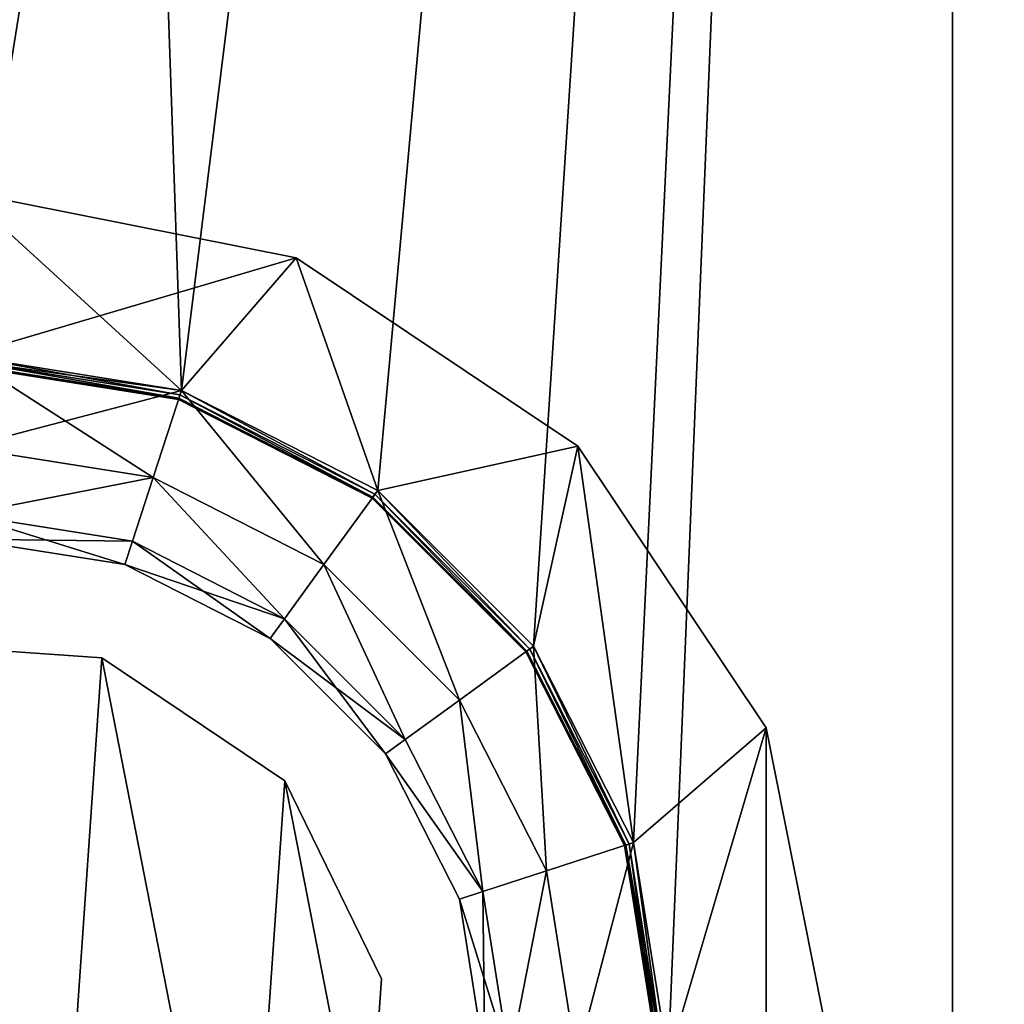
# Model space of a CAD drawing. Header units: millimetres. Extents: x 0.4 to 80.4, y -40 to 40.
# Tile 7 of 11: x 40.7 to 46.4, y 0.3 to 6. Entities that reach past the tile are written whole.
import ezdxf

# ---------------------------------------------------------------- set-up
doc = ezdxf.new("R2010")
doc.units = ezdxf.units.MM
doc.header["$LTSCALE"] = 25.4
doc.layers.get('0').update_dxf_attribs({"true_color": 0xff5454})

# ---------------------------------------------------------------- blocks, each defined once
blk = doc.blocks.new('CAMELEON-CANOPY-F-8548-8547.STL#2')
at = {"color": 0}
mesh = blk.add_polyface(dxfattribs=at)
corners = [(0.8071, 5.6926, 95.0036), (0.8071, -5.6926, 95.0036), (0.4, 0, 95.0036), (2.0203, 11.2693, 95.0036), (2.0203, -11.2693, 95.0036), (4.0147, 16.6166, 95.0036), (4.0147, -16.6166, 95.0036), (6.7499, 21.6256, 95.0036), (6.7499, -21.6256, 95.0036), (10.17, 26.1944, 95.0036), (10.17, -26.1944, 95.0036), (14.2056, 30.23, 95.0036), (14.2056, -30.23, 95.0036), (18.7744, 33.6501, 95.0036), (18.7744, -33.6501, 95.0036), (23.7834, 36.3853, 95.0036), (23.7834, -36.3853, 95.0036), (29.1307, 38.3797, 95.0036), (29.1307, -38.3797, 95.0036), (34.7074, 39.5929, 95.0036), (34.7074, -39.5929, 95.0036), (36.345, 0, 95.0036), (40.4, 40, 95.0036), (36.5435, 1.2531, 95.0036), (37.1194, 2.3835, 95.0036), (38.0165, 3.2806, 95.0036), (39.1469, 3.8565, 95.0036), (40.4, 4.055, 95.0036), (46.0926, 39.5929, 95.0036), (41.6531, 3.8565, 95.0036), (42.7835, 3.2806, 95.0036), (43.6806, 2.3835, 95.0036), (44.2565, 1.2531, 95.0036), (44.455, 0, 95.0036), (40.4, -40, 95.0036), (36.5435, -1.2531, 95.0036), (37.1194, -2.3835, 95.0036), (38.0165, -3.2806, 95.0036), (39.1469, -3.8565, 95.0036), (40.4, -4.055, 95.0036), (41.6531, -3.8565, 95.0036), (46.0926, -39.5929, 95.0036), (42.7835, -3.2806, 95.0036), (43.6806, -2.3835, 95.0036), (44.2565, -1.2531, 95.0036), (51.6693, 38.3797, 95.0036), (51.6693, -38.3797, 95.0036), (57.0166, 36.3853, 95.0036), (57.0166, -36.3853, 95.0036), (62.0256, 33.6501, 95.0036), (62.0256, -33.6501, 95.0036), (66.5944, 30.23, 95.0036), (66.5944, -30.23, 95.0036), (70.63, 26.1944, 95.0036), (70.63, -26.1944, 95.0036), (74.0501, 21.6256, 95.0036), (74.0501, -21.6256, 95.0036), (76.7853, 16.6166, 95.0036), (76.7853, -16.6166, 95.0036), (78.7797, 11.2693, 95.0036), (78.7797, -11.2693, 95.0036), (79.9929, 5.6926, 95.0036), (79.9929, -5.6926, 95.0036), (80.4, 0, 95.0036)]
mesh.append_faces([[corners[k] for k in face] for face in [(0, 1, 2), (62, 61, 63)]], dxfattribs={"vtx0": -1, "color": 0})
mesh.append_faces([[corners[k] for k in face] for face in [(1, 3, 4), (4, 5, 6), (6, 7, 8), (8, 9, 10), (10, 11, 12), (12, 13, 14), (14, 15, 16), (16, 17, 18), (18, 19, 20), (21, 22, 23), (23, 22, 24), (24, 22, 25), (25, 22, 26), (26, 22, 27), (27, 28, 29), (29, 28, 30), (30, 28, 31), (31, 28, 32), (32, 28, 33), (34, 40, 41), (41, 45, 46), (46, 47, 48), (48, 49, 50), (50, 51, 52), (52, 53, 54), (54, 55, 56), (56, 57, 58), (58, 59, 60), (60, 61, 62)]], dxfattribs={"vtx0": -1, "vtx1": -1, "color": 0})
mesh.append_faces([[corners[k] for k in face] for face in [(20, 19, 21), (41, 33, 28)]], dxfattribs={"vtx0": -1, "vtx1": -1, "vtx2": -1, "color": 0})
mesh.append_faces([[corners[k] for k in face] for face in [(1, 0, 3), (4, 3, 5), (6, 5, 7), (8, 7, 9), (10, 9, 11), (12, 11, 13), (14, 13, 15), (16, 15, 17), (18, 17, 19), (21, 19, 22), (27, 22, 28), (21, 34, 20), (34, 21, 35), (34, 35, 36), (34, 36, 37), (34, 37, 38), (34, 38, 39), (34, 39, 40), (41, 40, 42), (41, 42, 43), (41, 43, 44), (41, 44, 33), (41, 28, 45), (46, 45, 47), (48, 47, 49), (50, 49, 51), (52, 51, 53), (54, 53, 55), (56, 55, 57), (58, 57, 59), (60, 59, 61)]], dxfattribs={"vtx0": -1, "vtx2": -1, "color": 0})
mesh = blk.add_polyface(dxfattribs=at)
corners = [(0.8071, -5.6926, 96.0036), (0.8071, 5.6926, 96.0036), (0.4, 0, 96.0036), (2.0203, -11.2693, 96.0036), (2.0203, 11.2693, 96.0036), (4.0147, -16.6166, 96.0036), (4.0147, 16.6166, 96.0036), (6.7499, -21.6256, 96.0036), (6.7499, 21.6256, 96.0036), (10.17, -26.1944, 96.0036), (10.17, 26.1944, 96.0036), (14.2056, -30.23, 96.0036), (14.2056, 30.23, 96.0036), (18.7744, -33.6501, 96.0036), (18.7744, 33.6501, 96.0036), (23.7834, -36.3853, 96.0036), (23.7834, 36.3853, 96.0036), (29.1307, -38.3797, 96.0036), (29.1307, 38.3797, 96.0036), (34.7074, -39.5929, 96.0036), (34.7074, 39.5929, 96.0036), (36.345, 0, 96.0036), (40.4, -40, 96.0036), (36.5435, -1.2531, 96.0036), (37.1194, -2.3835, 96.0036), (38.0165, -3.2806, 96.0036), (39.1469, -3.8565, 96.0036), (40.4, -4.055, 96.0036), (46.0926, -39.5929, 96.0036), (41.6531, -3.8565, 96.0036), (42.7835, -3.2806, 96.0036), (43.6806, -2.3835, 96.0036), (44.2565, -1.2531, 96.0036), (44.455, 0, 96.0036), (40.4, 40, 96.0036), (36.5435, 1.2531, 96.0036), (37.1194, 2.3835, 96.0036), (38.0165, 3.2806, 96.0036), (39.1469, 3.8565, 96.0036), (40.4, 4.055, 96.0036), (41.6531, 3.8565, 96.0036), (46.0926, 39.5929, 96.0036), (42.7835, 3.2806, 96.0036), (43.6806, 2.3835, 96.0036), (44.2565, 1.2531, 96.0036), (51.6693, -38.3797, 96.0036), (51.6693, 38.3797, 96.0036), (57.0166, -36.3853, 96.0036), (57.0166, 36.3853, 96.0036), (62.0256, -33.6501, 96.0036), (62.0256, 33.6501, 96.0036), (66.5944, -30.23, 96.0036), (66.5944, 30.23, 96.0036), (70.63, -26.1944, 96.0036), (70.63, 26.1944, 96.0036), (74.0501, -21.6256, 96.0036), (74.0501, 21.6256, 96.0036), (76.7853, -16.6166, 96.0036), (76.7853, 16.6166, 96.0036), (78.7797, -11.2693, 96.0036), (78.7797, 11.2693, 96.0036), (79.9929, -5.6926, 96.0036), (79.9929, 5.6926, 96.0036), (80.4, 0, 96.0036)]
mesh.append_faces([[corners[k] for k in face] for face in [(0, 1, 2), (62, 61, 63)]], dxfattribs={"vtx0": -1, "color": 0})
mesh.append_faces([[corners[k] for k in face] for face in [(1, 3, 4), (4, 5, 6), (6, 7, 8), (8, 9, 10), (10, 11, 12), (12, 13, 14), (14, 15, 16), (16, 17, 18), (18, 19, 20), (21, 22, 23), (23, 22, 24), (24, 22, 25), (25, 22, 26), (26, 22, 27), (27, 28, 29), (29, 28, 30), (30, 28, 31), (31, 28, 32), (32, 28, 33), (34, 40, 41), (41, 45, 46), (46, 47, 48), (48, 49, 50), (50, 51, 52), (52, 53, 54), (54, 55, 56), (56, 57, 58), (58, 59, 60), (60, 61, 62)]], dxfattribs={"vtx0": -1, "vtx1": -1, "color": 0})
mesh.append_faces([[corners[k] for k in face] for face in [(20, 19, 21), (41, 33, 28)]], dxfattribs={"vtx0": -1, "vtx1": -1, "vtx2": -1, "color": 0})
mesh.append_faces([[corners[k] for k in face] for face in [(1, 0, 3), (4, 3, 5), (6, 5, 7), (8, 7, 9), (10, 9, 11), (12, 11, 13), (14, 13, 15), (16, 15, 17), (18, 17, 19), (21, 19, 22), (27, 22, 28), (21, 34, 20), (34, 21, 35), (34, 35, 36), (34, 36, 37), (34, 37, 38), (34, 38, 39), (34, 39, 40), (41, 40, 42), (41, 42, 43), (41, 43, 44), (41, 44, 33), (41, 28, 45), (46, 45, 47), (48, 47, 49), (50, 49, 51), (52, 51, 53), (54, 53, 55), (56, 55, 57), (58, 57, 59), (60, 59, 61)]], dxfattribs={"vtx0": -1, "vtx2": -1, "color": 0})
mesh = blk.add_polyface(dxfattribs=at)
corners = [(35.7806, -1.9134, 97.1136), (35.7806, 1.9134, 97.1136), (35.4, 0, 97.1136), (36.8645, -3.5355, 97.1136), (36.345, 0, 97.1136), (36.5435, -1.2531, 97.1136), (37.1194, -2.3835, 97.1136), (38.4866, -4.6194, 97.1136), (38.0165, -3.2806, 97.1136), (39.1469, -3.8565, 97.1136), (40.4, -5, 97.1136), (40.4, -4.055, 97.1136), (42.3134, -4.6194, 97.1136), (41.6531, -3.8565, 97.1136), (42.7835, -3.2806, 97.1136), (43.9355, -3.5355, 97.1136), (43.6806, -2.3835, 97.1136), (44.2565, -1.2531, 97.1136), (45.0194, -1.9134, 97.1136), (44.455, 0, 97.1136), (36.8645, 3.5355, 97.1136), (36.5435, 1.2531, 97.1136), (37.1194, 2.3835, 97.1136), (38.4866, 4.6194, 97.1136), (38.0165, 3.2806, 97.1136), (39.1469, 3.8565, 97.1136), (40.4, 5, 97.1136), (40.4, 4.055, 97.1136), (41.6531, 3.8565, 97.1136), (42.3134, 4.6194, 97.1136), (42.7835, 3.2806, 97.1136), (43.9355, 3.5355, 97.1136), (43.6806, 2.3835, 97.1136), (44.2565, 1.2531, 97.1136), (45.0194, 1.9134, 97.1136), (45.4, 0, 97.1136)]
mesh.append_faces([[corners[k] for k in face] for face in [(0, 1, 2), (34, 18, 35)]], dxfattribs={"vtx0": -1, "color": 0})
mesh.append_faces([[corners[k] for k in face] for face in [(4, 3, 5), (5, 3, 6), (6, 7, 8), (8, 7, 9), (9, 10, 11), (11, 12, 13), (13, 12, 14), (14, 15, 16), (16, 15, 17), (17, 18, 19), (20, 22, 23), (23, 25, 26), (26, 28, 29), (29, 30, 31), (31, 33, 34)]], dxfattribs={"vtx0": -1, "vtx1": -1, "color": 0})
mesh.append_faces([[corners[k] for k in face] for face in [(1, 3, 4), (34, 19, 18)]], dxfattribs={"vtx0": -1, "vtx1": -1, "vtx2": -1, "color": 0})
mesh.append_faces([[corners[k] for k in face] for face in [(1, 0, 3), (6, 3, 7), (9, 7, 10), (11, 10, 12), (14, 12, 15), (17, 15, 18), (4, 20, 1), (20, 4, 21), (20, 21, 22), (23, 22, 24), (23, 24, 25), (26, 25, 27), (26, 27, 28), (29, 28, 30), (31, 30, 32), (31, 32, 33), (34, 33, 19)]], dxfattribs={"vtx0": -1, "vtx2": -1, "color": 0})
mesh = blk.add_polyface(dxfattribs=at)
corners = [(35.7806, 1.9134, 96.1136), (35.7806, -1.9134, 96.1136), (35.4, 0, 96.1136), (36.8645, 3.5355, 96.1136), (36.345, 0, 96.1136), (36.5435, 1.2531, 96.1136), (37.1194, 2.3835, 96.1136), (38.4866, 4.6194, 96.1136), (38.0165, 3.2806, 96.1136), (39.1469, 3.8565, 96.1136), (40.4, 5, 96.1136), (40.4, 4.055, 96.1136), (42.3134, 4.6194, 96.1136), (41.6531, 3.8565, 96.1136), (42.7835, 3.2806, 96.1136), (43.9355, 3.5355, 96.1136), (43.6806, 2.3835, 96.1136), (44.2565, 1.2531, 96.1136), (45.0194, 1.9134, 96.1136), (44.455, 0, 96.1136), (36.8645, -3.5355, 96.1136), (36.5435, -1.2531, 96.1136), (37.1194, -2.3835, 96.1136), (38.4866, -4.6194, 96.1136), (38.0165, -3.2806, 96.1136), (39.1469, -3.8565, 96.1136), (40.4, -5, 96.1136), (40.4, -4.055, 96.1136), (41.6531, -3.8565, 96.1136), (42.3134, -4.6194, 96.1136), (42.7835, -3.2806, 96.1136), (43.9355, -3.5355, 96.1136), (43.6806, -2.3835, 96.1136), (44.2565, -1.2531, 96.1136), (45.0194, -1.9134, 96.1136), (45.4, 0, 96.1136)]
mesh.append_faces([[corners[k] for k in face] for face in [(0, 1, 2), (34, 18, 35)]], dxfattribs={"vtx0": -1, "color": 0})
mesh.append_faces([[corners[k] for k in face] for face in [(4, 3, 5), (5, 3, 6), (6, 7, 8), (8, 7, 9), (9, 10, 11), (11, 12, 13), (13, 12, 14), (14, 15, 16), (16, 15, 17), (17, 18, 19), (20, 22, 23), (23, 25, 26), (26, 28, 29), (29, 30, 31), (31, 33, 34)]], dxfattribs={"vtx0": -1, "vtx1": -1, "color": 0})
mesh.append_faces([[corners[k] for k in face] for face in [(1, 3, 4), (34, 19, 18)]], dxfattribs={"vtx0": -1, "vtx1": -1, "vtx2": -1, "color": 0})
mesh.append_faces([[corners[k] for k in face] for face in [(1, 0, 3), (6, 3, 7), (9, 7, 10), (11, 10, 12), (14, 12, 15), (17, 15, 18), (4, 20, 1), (20, 4, 21), (20, 21, 22), (23, 22, 24), (23, 24, 25), (26, 25, 27), (26, 27, 28), (29, 28, 30), (31, 30, 32), (31, 32, 33), (34, 33, 19)]], dxfattribs={"vtx0": -1, "vtx2": -1, "color": 0})
mesh = blk.add_polyface(dxfattribs=at)
corners = [(40.4, 5, 97.1136), (42.3134, 4.6194, 96.1136), (40.4, 5, 96.1136), (42.3134, 4.6194, 97.1136)]
mesh.append_faces([[corners[k] for k in face] for face in [(0, 1, 2), (1, 0, 3)]], dxfattribs={"vtx0": -1, "color": 0})
mesh = blk.add_polyface(dxfattribs=at)
corners = [(42.3134, 4.6194, 97.1136), (43.9355, 3.5355, 96.1136), (42.3134, 4.6194, 96.1136), (43.9355, 3.5355, 97.1136)]
mesh.append_faces([[corners[k] for k in face] for face in [(0, 1, 2), (1, 0, 3)]], dxfattribs={"vtx0": -1, "color": 0})
mesh = blk.add_polyface(dxfattribs=at)
corners = [(41.6531, 3.8565, 95.0036), (40.4, 3.5275, 95.145), (40.4, 4.055, 95.0036), (41.4901, 3.3549, 95.145)]
mesh.append_faces([[corners[k] for k in face] for face in [(0, 1, 2), (1, 0, 3)]], dxfattribs={"vtx0": -1, "color": 0})
mesh = blk.add_polyface(dxfattribs=at)
corners = [(41.4901, 3.3549, 96.9723), (40.4, 4.055, 97.1136), (40.4, 3.5275, 96.9723), (41.6531, 3.8565, 97.1136)]
mesh.append_faces([[corners[k] for k in face] for face in [(0, 1, 2), (1, 0, 3)]], dxfattribs={"vtx0": -1, "color": 0})
mesh = blk.add_polyface(dxfattribs=at)
corners = [(41.6531, 3.8565, 96.1136), (40.4, 4.0275, 96.1063), (40.4, 4.055, 96.1136), (41.6446, 3.8304, 96.1063)]
mesh.append_faces([[corners[k] for k in face] for face in [(0, 1, 2), (1, 0, 3)]], dxfattribs={"vtx0": -1, "color": 0})
mesh = blk.add_polyface(dxfattribs=at)
corners = [(41.6446, 3.8304, 96.011), (40.4, 4.055, 96.0036), (40.4, 4.0275, 96.011), (41.6531, 3.8565, 96.0036)]
mesh.append_faces([[corners[k] for k in face] for face in [(0, 1, 2), (1, 0, 3)]], dxfattribs={"vtx0": -1, "color": 0})
mesh = blk.add_polyface(dxfattribs=at)
corners = [(40.4, 4.0275, 96.1063), (41.6383, 3.8112, 96.0861), (40.4, 4.0074, 96.0861), (41.6446, 3.8304, 96.1063)]
mesh.append_faces([[corners[k] for k in face] for face in [(0, 1, 2), (1, 0, 3)]], dxfattribs={"vtx0": -1, "color": 0})
mesh = blk.add_polyface(dxfattribs=at)
corners = [(41.6383, 3.8112, 96.0311), (40.4, 4.0275, 96.011), (40.4, 4.0074, 96.0311), (41.6446, 3.8304, 96.011)]
mesh.append_faces([[corners[k] for k in face] for face in [(0, 1, 2), (1, 0, 3)]], dxfattribs={"vtx0": -1, "color": 0})
mesh = blk.add_polyface(dxfattribs=at)
corners = [(40.4, 4.0074, 96.0861), (41.6361, 3.8042, 96.0586), (40.4, 4, 96.0586), (41.6383, 3.8112, 96.0861)]
mesh.append_faces([[corners[k] for k in face] for face in [(0, 1, 2), (1, 0, 3)]], dxfattribs={"vtx0": -1, "color": 0})
mesh = blk.add_polyface(dxfattribs=at)
corners = [(40.4, 4, 96.0586), (41.6383, 3.8112, 96.0311), (40.4, 4.0074, 96.0311), (41.6361, 3.8042, 96.0586)]
mesh.append_faces([[corners[k] for k in face] for face in [(0, 1, 2), (1, 0, 3)]], dxfattribs={"vtx0": -1, "color": 0})
mesh = blk.add_polyface(dxfattribs=at)
corners = [(41.6531, 3.8565, 95.0036), (42.4734, 2.8538, 95.145), (41.4901, 3.3549, 95.145), (42.7835, 3.2806, 95.0036)]
mesh.append_faces([[corners[k] for k in face] for face in [(0, 1, 2), (1, 0, 3)]], dxfattribs={"vtx0": -1, "color": 0})
mesh = blk.add_polyface(dxfattribs=at)
corners = [(42.4734, 2.8538, 96.9723), (41.6531, 3.8565, 97.1136), (41.4901, 3.3549, 96.9723), (42.7835, 3.2806, 97.1136)]
mesh.append_faces([[corners[k] for k in face] for face in [(0, 1, 2), (1, 0, 3)]], dxfattribs={"vtx0": -1, "color": 0})
mesh = blk.add_polyface(dxfattribs=at)
corners = [(41.6531, 3.8565, 96.1136), (42.7673, 3.2583, 96.1063), (41.6446, 3.8304, 96.1063), (42.7835, 3.2806, 96.1136)]
mesh.append_faces([[corners[k] for k in face] for face in [(0, 1, 2), (1, 0, 3)]], dxfattribs={"vtx0": -1, "color": 0})
mesh = blk.add_polyface(dxfattribs=at)
corners = [(42.7673, 3.2583, 96.011), (41.6531, 3.8565, 96.0036), (41.6446, 3.8304, 96.011), (42.7835, 3.2806, 96.0036)]
mesh.append_faces([[corners[k] for k in face] for face in [(0, 1, 2), (1, 0, 3)]], dxfattribs={"vtx0": -1, "color": 0})
mesh = blk.add_polyface(dxfattribs=at)
corners = [(41.6383, 3.8112, 96.0861), (42.7511, 3.2361, 96.0586), (41.6361, 3.8042, 96.0586), (42.7555, 3.242, 96.0861)]
mesh.append_faces([[corners[k] for k in face] for face in [(0, 1, 2), (1, 0, 3)]], dxfattribs={"vtx0": -1, "color": 0})
mesh = blk.add_polyface(dxfattribs=at)
corners = [(41.6361, 3.8042, 96.0586), (42.7555, 3.242, 96.0311), (41.6383, 3.8112, 96.0311), (42.7511, 3.2361, 96.0586)]
mesh.append_faces([[corners[k] for k in face] for face in [(0, 1, 2), (1, 0, 3)]], dxfattribs={"vtx0": -1, "color": 0})
mesh = blk.add_polyface(dxfattribs=at)
corners = [(41.6446, 3.8304, 96.1063), (42.7555, 3.242, 96.0861), (41.6383, 3.8112, 96.0861), (42.7673, 3.2583, 96.1063)]
mesh.append_faces([[corners[k] for k in face] for face in [(0, 1, 2), (1, 0, 3)]], dxfattribs={"vtx0": -1, "color": 0})
mesh = blk.add_polyface(dxfattribs=at)
corners = [(42.7555, 3.242, 96.0311), (41.6446, 3.8304, 96.011), (41.6383, 3.8112, 96.0311), (42.7673, 3.2583, 96.011)]
mesh.append_faces([[corners[k] for k in face] for face in [(0, 1, 2), (1, 0, 3)]], dxfattribs={"vtx0": -1, "color": 0})
mesh = blk.add_polyface(dxfattribs=at)
corners = [(41.4901, 3.3549, 95.145), (40.4, 3.1413, 95.5311), (40.4, 3.5275, 95.145), (41.3707, 2.9876, 95.5311)]
mesh.append_faces([[corners[k] for k in face] for face in [(0, 1, 2), (1, 0, 3)]], dxfattribs={"vtx0": -1, "color": 0})
mesh = blk.add_polyface(dxfattribs=at)
corners = [(41.4901, 3.3549, 96.9723), (40.4, 3.1413, 96.5861), (41.3707, 2.9876, 96.5861), (40.4, 3.5275, 96.9723)]
mesh.append_faces([[corners[k] for k in face] for face in [(0, 1, 2), (1, 0, 3)]], dxfattribs={"vtx0": -1, "color": 0})
mesh = blk.add_polyface(dxfattribs=at)
corners = [(43.9355, 3.5355, 96.1136), (45.0194, 1.9134, 97.1136), (45.0194, 1.9134, 96.1136), (43.9355, 3.5355, 97.1136)]
mesh.append_faces([[corners[k] for k in face] for face in [(0, 1, 2), (1, 0, 3)]], dxfattribs={"vtx0": -1, "color": 0})
mesh = blk.add_polyface(dxfattribs=at)
corners = [(41.4901, 3.3549, 95.145), (42.2464, 2.5414, 95.5311), (41.3707, 2.9876, 95.5311), (42.4734, 2.8538, 95.145)]
mesh.append_faces([[corners[k] for k in face] for face in [(0, 1, 2), (1, 0, 3)]], dxfattribs={"vtx0": -1, "color": 0})
mesh = blk.add_polyface(dxfattribs=at)
corners = [(42.2464, 2.5414, 96.5861), (41.4901, 3.3549, 96.9723), (41.3707, 2.9876, 96.5861), (42.4734, 2.8538, 96.9723)]
mesh.append_faces([[corners[k] for k in face] for face in [(0, 1, 2), (1, 0, 3)]], dxfattribs={"vtx0": -1, "color": 0})
mesh = blk.add_polyface(dxfattribs=at)
corners = [(42.7835, 3.2806, 95.0036), (43.2538, 2.0734, 95.145), (42.4734, 2.8538, 95.145), (43.6806, 2.3835, 95.0036)]
mesh.append_faces([[corners[k] for k in face] for face in [(0, 1, 2), (1, 0, 3)]], dxfattribs={"vtx0": -1, "color": 0})
mesh = blk.add_polyface(dxfattribs=at)
corners = [(43.2538, 2.0734, 96.9723), (42.7835, 3.2806, 97.1136), (42.4734, 2.8538, 96.9723), (43.6806, 2.3835, 97.1136)]
mesh.append_faces([[corners[k] for k in face] for face in [(0, 1, 2), (1, 0, 3)]], dxfattribs={"vtx0": -1, "color": 0})
mesh = blk.add_polyface(dxfattribs=at)
corners = [(42.7555, 3.242, 96.0861), (43.6361, 2.3511, 96.0586), (42.7511, 3.2361, 96.0586), (43.642, 2.3555, 96.0861)]
mesh.append_faces([[corners[k] for k in face] for face in [(0, 1, 2), (1, 0, 3)]], dxfattribs={"vtx0": -1, "color": 0})
mesh = blk.add_polyface(dxfattribs=at)
corners = [(42.7511, 3.2361, 96.0586), (43.642, 2.3555, 96.0311), (42.7555, 3.242, 96.0311), (43.6361, 2.3511, 96.0586)]
mesh.append_faces([[corners[k] for k in face] for face in [(0, 1, 2), (1, 0, 3)]], dxfattribs={"vtx0": -1, "color": 0})
mesh = blk.add_polyface(dxfattribs=at)
corners = [(42.7673, 3.2583, 96.1063), (43.642, 2.3555, 96.0861), (42.7555, 3.242, 96.0861), (43.6583, 2.3673, 96.1063)]
mesh.append_faces([[corners[k] for k in face] for face in [(0, 1, 2), (1, 0, 3)]], dxfattribs={"vtx0": -1, "color": 0})
mesh = blk.add_polyface(dxfattribs=at)
corners = [(43.642, 2.3555, 96.0311), (42.7673, 3.2583, 96.011), (42.7555, 3.242, 96.0311), (43.6583, 2.3673, 96.011)]
mesh.append_faces([[corners[k] for k in face] for face in [(0, 1, 2), (1, 0, 3)]], dxfattribs={"vtx0": -1, "color": 0})
mesh = blk.add_polyface(dxfattribs=at)
corners = [(42.7835, 3.2806, 96.1136), (43.6583, 2.3673, 96.1063), (42.7673, 3.2583, 96.1063), (43.6806, 2.3835, 96.1136)]
mesh.append_faces([[corners[k] for k in face] for face in [(0, 1, 2), (1, 0, 3)]], dxfattribs={"vtx0": -1, "color": 0})
mesh = blk.add_polyface(dxfattribs=at)
corners = [(43.6583, 2.3673, 96.011), (42.7835, 3.2806, 96.0036), (42.7673, 3.2583, 96.011), (43.6806, 2.3835, 96.0036)]
mesh.append_faces([[corners[k] for k in face] for face in [(0, 1, 2), (1, 0, 3)]], dxfattribs={"vtx0": -1, "color": 0})
mesh = blk.add_polyface(dxfattribs=at)
corners = [(41.327, 2.8532, 96.0586), (40.4, 3.1413, 95.5311), (41.3707, 2.9876, 95.5311), (40.4, 3, 96.0586)]
mesh.append_faces([[corners[k] for k in face] for face in [(0, 1, 2), (1, 0, 3)]], dxfattribs={"vtx0": -1, "color": 0})
mesh = blk.add_polyface(dxfattribs=at)
corners = [(41.3707, 2.9876, 96.5861), (40.4, 3, 96.0586), (41.327, 2.8532, 96.0586), (40.4, 3.1413, 96.5861)]
mesh.append_faces([[corners[k] for k in face] for face in [(0, 1, 2), (1, 0, 3)]], dxfattribs={"vtx0": -1, "color": 0})
mesh = blk.add_polyface(dxfattribs=at)
corners = [(42.1634, 2.4271, 96.0586), (41.3707, 2.9876, 95.5311), (42.2464, 2.5414, 95.5311), (41.327, 2.8532, 96.0586)]
mesh.append_faces([[corners[k] for k in face] for face in [(0, 1, 2), (1, 0, 3)]], dxfattribs={"vtx0": -1, "color": 0})
mesh = blk.add_polyface(dxfattribs=at)
corners = [(42.2464, 2.5414, 96.5861), (41.327, 2.8532, 96.0586), (42.1634, 2.4271, 96.0586), (41.3707, 2.9876, 96.5861)]
mesh.append_faces([[corners[k] for k in face] for face in [(0, 1, 2), (1, 0, 3)]], dxfattribs={"vtx0": -1, "color": 0})
mesh = blk.add_polyface(dxfattribs=at)
corners = [(42.4734, 2.8538, 95.145), (42.9414, 1.8464, 95.5311), (42.2464, 2.5414, 95.5311), (43.2538, 2.0734, 95.145)]
mesh.append_faces([[corners[k] for k in face] for face in [(0, 1, 2), (1, 0, 3)]], dxfattribs={"vtx0": -1, "color": 0})
mesh = blk.add_polyface(dxfattribs=at)
corners = [(42.9414, 1.8464, 96.5861), (42.4734, 2.8538, 96.9723), (42.2464, 2.5414, 96.5861), (43.2538, 2.0734, 96.9723)]
mesh.append_faces([[corners[k] for k in face] for face in [(0, 1, 2), (1, 0, 3)]], dxfattribs={"vtx0": -1, "color": 0})
mesh = blk.add_polyface(dxfattribs=at)
corners = [(42.827, 1.7634, 96.0586), (42.2464, 2.5414, 95.5311), (42.9414, 1.8464, 95.5311), (42.1634, 2.4271, 96.0586)]
mesh.append_faces([[corners[k] for k in face] for face in [(0, 1, 2), (1, 0, 3)]], dxfattribs={"vtx0": -1, "color": 0})
mesh = blk.add_polyface(dxfattribs=at)
corners = [(42.9414, 1.8464, 96.5861), (42.1634, 2.4271, 96.0586), (42.827, 1.7634, 96.0586), (42.2464, 2.5414, 96.5861)]
mesh.append_faces([[corners[k] for k in face] for face in [(0, 1, 2), (1, 0, 3)]], dxfattribs={"vtx0": -1, "color": 0})
at = {"color": 18, "true_color": 0x000000}
mesh = blk.add_polyface(dxfattribs=at)
corners = [(38.5523, -1.6089, 104.8916), (38.0828, 0.7957, 104.8916), (37.9954, -0.4695, 104.8916), (38.7911, 1.8477, 104.8916), (39.6043, -2.3172, 104.8916), (39.9305, 2.4046, 104.8916), (40.8695, -2.4046, 104.8916), (41.1957, 2.3172, 104.8916), (42.0089, -1.8477, 104.8916), (42.2477, 1.6089, 104.8916), (42.7172, -0.7957, 104.8916), (42.8046, 0.4695, 104.8916)]
mesh.append_faces([[corners[k] for k in face] for face in [(0, 1, 2), (9, 10, 11)]], dxfattribs={"vtx0": -1, "color": 18})
mesh.append_faces([[corners[k] for k in face] for face in [(1, 0, 3), (3, 4, 5), (5, 6, 7), (7, 8, 9)]], dxfattribs={"vtx0": -1, "vtx1": -1, "color": 18})
mesh.append_faces([[corners[k] for k in face] for face in [(3, 0, 4), (5, 4, 6), (7, 6, 8), (9, 8, 10)]], dxfattribs={"vtx0": -1, "vtx2": -1, "color": 18})
mesh = blk.add_polyface(dxfattribs=at)
corners = [(38.0828, 0.7957, 4.8916), (38.5523, -1.6089, 4.8916), (37.9954, -0.4695, 4.8916), (38.7911, 1.8477, 4.8916), (39.6043, -2.3172, 4.8916), (39.9305, 2.4046, 4.8916), (40.8695, -2.4046, 4.8916), (41.1957, 2.3172, 4.8916), (42.0089, -1.8477, 4.8916), (42.2477, 1.6089, 4.8916), (42.7172, -0.7957, 4.8916), (42.8046, 0.4695, 4.8916)]
mesh.append_faces([[corners[k] for k in face] for face in [(0, 1, 2), (10, 9, 11)]], dxfattribs={"vtx0": -1, "color": 18})
mesh.append_faces([[corners[k] for k in face] for face in [(1, 3, 4), (4, 5, 6), (6, 7, 8), (8, 9, 10)]], dxfattribs={"vtx0": -1, "vtx1": -1, "color": 18})
mesh.append_faces([[corners[k] for k in face] for face in [(1, 0, 3), (4, 3, 5), (6, 5, 7), (8, 7, 9)]], dxfattribs={"vtx0": -1, "vtx2": -1, "color": 18})
mesh = blk.add_polyface(dxfattribs=at)
corners = [(39.9305, 2.4046, 104.8916), (41.1957, 2.3172, 4.8916), (39.9305, 2.4046, 4.8916), (41.1957, 2.3172, 104.8916)]
mesh.append_faces([[corners[k] for k in face] for face in [(0, 1, 2), (1, 0, 3)]], dxfattribs={"vtx0": -1, "color": 18})
at = {"color": 0}
mesh = blk.add_polyface(dxfattribs=at)
corners = [(43.6806, 2.3835, 95.0036), (43.7548, 1.0901, 95.145), (43.2538, 2.0734, 95.145), (44.2565, 1.2531, 95.0036)]
mesh.append_faces([[corners[k] for k in face] for face in [(0, 1, 2), (1, 0, 3)]], dxfattribs={"vtx0": -1, "color": 0})
mesh = blk.add_polyface(dxfattribs=at)
corners = [(43.7548, 1.0901, 96.9723), (43.6806, 2.3835, 97.1136), (43.2538, 2.0734, 96.9723), (44.2565, 1.2531, 97.1136)]
mesh.append_faces([[corners[k] for k in face] for face in [(0, 1, 2), (1, 0, 3)]], dxfattribs={"vtx0": -1, "color": 0})
mesh = blk.add_polyface(dxfattribs=at)
corners = [(43.6806, 2.3835, 96.1136), (44.2304, 1.2446, 96.1063), (43.6583, 2.3673, 96.1063), (44.2565, 1.2531, 96.1136)]
mesh.append_faces([[corners[k] for k in face] for face in [(0, 1, 2), (1, 0, 3)]], dxfattribs={"vtx0": -1, "color": 0})
mesh = blk.add_polyface(dxfattribs=at)
corners = [(44.2304, 1.2446, 96.011), (43.6806, 2.3835, 96.0036), (43.6583, 2.3673, 96.011), (44.2565, 1.2531, 96.0036)]
mesh.append_faces([[corners[k] for k in face] for face in [(0, 1, 2), (1, 0, 3)]], dxfattribs={"vtx0": -1, "color": 0})
mesh = blk.add_polyface(dxfattribs=at)
corners = [(43.6361, 2.3511, 96.0586), (44.2112, 1.2383, 96.0861), (44.2042, 1.2361, 96.0586), (43.642, 2.3555, 96.0861)]
mesh.append_faces([[corners[k] for k in face] for face in [(0, 1, 2), (1, 0, 3)]], dxfattribs={"vtx0": -1, "color": 0})
mesh = blk.add_polyface(dxfattribs=at)
corners = [(44.2112, 1.2383, 96.0311), (43.6361, 2.3511, 96.0586), (44.2042, 1.2361, 96.0586), (43.642, 2.3555, 96.0311)]
mesh.append_faces([[corners[k] for k in face] for face in [(0, 1, 2), (1, 0, 3)]], dxfattribs={"vtx0": -1, "color": 0})
mesh = blk.add_polyface(dxfattribs=at)
corners = [(43.6583, 2.3673, 96.1063), (44.2112, 1.2383, 96.0861), (43.642, 2.3555, 96.0861), (44.2304, 1.2446, 96.1063)]
mesh.append_faces([[corners[k] for k in face] for face in [(0, 1, 2), (1, 0, 3)]], dxfattribs={"vtx0": -1, "color": 0})
mesh = blk.add_polyface(dxfattribs=at)
corners = [(44.2112, 1.2383, 96.0311), (43.6583, 2.3673, 96.011), (43.642, 2.3555, 96.0311), (44.2304, 1.2446, 96.011)]
mesh.append_faces([[corners[k] for k in face] for face in [(0, 1, 2), (1, 0, 3)]], dxfattribs={"vtx0": -1, "color": 0})
at = {"color": 18, "true_color": 0x000000}
mesh = blk.add_polyface(dxfattribs=at)
corners = [(41.1957, 2.3172, 104.8916), (42.2477, 1.6089, 4.8916), (41.1957, 2.3172, 4.8916), (42.2477, 1.6089, 104.8916)]
mesh.append_faces([[corners[k] for k in face] for face in [(0, 1, 2), (1, 0, 3)]], dxfattribs={"vtx0": -1, "color": 18})
at = {"color": 0}
mesh = blk.add_polyface(dxfattribs=at)
corners = [(43.2538, 2.0734, 95.145), (43.3876, 0.9707, 95.5311), (42.9414, 1.8464, 95.5311), (43.7548, 1.0901, 95.145)]
mesh.append_faces([[corners[k] for k in face] for face in [(0, 1, 2), (1, 0, 3)]], dxfattribs={"vtx0": -1, "color": 0})
mesh = blk.add_polyface(dxfattribs=at)
corners = [(43.3876, 0.9707, 96.5861), (43.2538, 2.0734, 96.9723), (42.9414, 1.8464, 96.5861), (43.7548, 1.0901, 96.9723)]
mesh.append_faces([[corners[k] for k in face] for face in [(0, 1, 2), (1, 0, 3)]], dxfattribs={"vtx0": -1, "color": 0})
mesh = blk.add_polyface(dxfattribs=at)
corners = [(45.0194, 1.9134, 96.1136), (45.4, 0, 97.1136), (45.4, 0, 96.1136), (45.0194, 1.9134, 97.1136)]
mesh.append_faces([[corners[k] for k in face] for face in [(0, 1, 2), (1, 0, 3)]], dxfattribs={"vtx0": -1, "color": 0})
mesh = blk.add_polyface(dxfattribs=at)
corners = [(42.827, 1.7634, 96.0586), (43.3876, 0.9707, 95.5311), (43.2532, 0.9271, 96.0586), (42.9414, 1.8464, 95.5311)]
mesh.append_faces([[corners[k] for k in face] for face in [(0, 1, 2), (1, 0, 3)]], dxfattribs={"vtx0": -1, "color": 0})
mesh = blk.add_polyface(dxfattribs=at)
corners = [(43.3876, 0.9707, 96.5861), (42.827, 1.7634, 96.0586), (43.2532, 0.9271, 96.0586), (42.9414, 1.8464, 96.5861)]
mesh.append_faces([[corners[k] for k in face] for face in [(0, 1, 2), (1, 0, 3)]], dxfattribs={"vtx0": -1, "color": 0})
at = {"color": 18, "true_color": 0x000000}
mesh = blk.add_polyface(dxfattribs=at)
corners = [(42.2477, 1.6089, 4.8916), (42.8046, 0.4695, 104.8916), (42.8046, 0.4695, 4.8916), (42.2477, 1.6089, 104.8916)]
mesh.append_faces([[corners[k] for k in face] for face in [(0, 1, 2), (1, 0, 3)]], dxfattribs={"vtx0": -1, "color": 18})
at = {"color": 0}
mesh = blk.add_polyface(dxfattribs=at)
corners = [(44.2565, 1.2531, 95.0036), (43.9275, 0, 95.145), (43.7548, 1.0901, 95.145), (44.455, 0, 95.0036)]
mesh.append_faces([[corners[k] for k in face] for face in [(0, 1, 2), (1, 0, 3)]], dxfattribs={"vtx0": -1, "color": 0})
mesh = blk.add_polyface(dxfattribs=at)
corners = [(43.9275, 0, 96.9723), (44.2565, 1.2531, 97.1136), (43.7548, 1.0901, 96.9723), (44.455, 0, 97.1136)]
mesh.append_faces([[corners[k] for k in face] for face in [(0, 1, 2), (1, 0, 3)]], dxfattribs={"vtx0": -1, "color": 0})
mesh = blk.add_polyface(dxfattribs=at)
corners = [(44.2565, 1.2531, 96.1136), (44.4275, 0, 96.1063), (44.2304, 1.2446, 96.1063), (44.455, 0, 96.1136)]
mesh.append_faces([[corners[k] for k in face] for face in [(0, 1, 2), (1, 0, 3)]], dxfattribs={"vtx0": -1, "color": 0})
mesh = blk.add_polyface(dxfattribs=at)
corners = [(44.4275, 0, 96.011), (44.2565, 1.2531, 96.0036), (44.2304, 1.2446, 96.011), (44.455, 0, 96.0036)]
mesh.append_faces([[corners[k] for k in face] for face in [(0, 1, 2), (1, 0, 3)]], dxfattribs={"vtx0": -1, "color": 0})
mesh = blk.add_polyface(dxfattribs=at)
corners = [(44.2042, 1.2361, 96.0586), (44.4074, 0, 96.0861), (44.4, 0, 96.0586), (44.2112, 1.2383, 96.0861)]
mesh.append_faces([[corners[k] for k in face] for face in [(0, 1, 2), (1, 0, 3)]], dxfattribs={"vtx0": -1, "color": 0})
mesh = blk.add_polyface(dxfattribs=at)
corners = [(44.2112, 1.2383, 96.0311), (44.4, 0, 96.0586), (44.4074, 0, 96.0311), (44.2042, 1.2361, 96.0586)]
mesh.append_faces([[corners[k] for k in face] for face in [(0, 1, 2), (1, 0, 3)]], dxfattribs={"vtx0": -1, "color": 0})
mesh = blk.add_polyface(dxfattribs=at)
corners = [(44.2112, 1.2383, 96.0861), (44.4275, 0, 96.1063), (44.4074, 0, 96.0861), (44.2304, 1.2446, 96.1063)]
mesh.append_faces([[corners[k] for k in face] for face in [(0, 1, 2), (1, 0, 3)]], dxfattribs={"vtx0": -1, "color": 0})
mesh = blk.add_polyface(dxfattribs=at)
corners = [(44.4074, 0, 96.0311), (44.2304, 1.2446, 96.011), (44.2112, 1.2383, 96.0311), (44.4275, 0, 96.011)]
mesh.append_faces([[corners[k] for k in face] for face in [(0, 1, 2), (1, 0, 3)]], dxfattribs={"vtx0": -1, "color": 0})
mesh = blk.add_polyface(dxfattribs=at)
corners = [(43.7548, 1.0901, 95.145), (43.5413, 0, 95.5311), (43.3876, 0.9707, 95.5311), (43.9275, 0, 95.145)]
mesh.append_faces([[corners[k] for k in face] for face in [(0, 1, 2), (1, 0, 3)]], dxfattribs={"vtx0": -1, "color": 0})
mesh = blk.add_polyface(dxfattribs=at)
corners = [(43.7548, 1.0901, 96.9723), (43.5413, 0, 96.5861), (43.9275, 0, 96.9723), (43.3876, 0.9707, 96.5861)]
mesh.append_faces([[corners[k] for k in face] for face in [(0, 1, 2), (1, 0, 3)]], dxfattribs={"vtx0": -1, "color": 0})
mesh = blk.add_polyface(dxfattribs=at)
corners = [(43.2532, 0.9271, 96.0586), (43.5413, 0, 95.5311), (43.4, 0, 96.0586), (43.3876, 0.9707, 95.5311)]
mesh.append_faces([[corners[k] for k in face] for face in [(0, 1, 2), (1, 0, 3)]], dxfattribs={"vtx0": -1, "color": 0})
mesh = blk.add_polyface(dxfattribs=at)
corners = [(43.3876, 0.9707, 96.5861), (43.4, 0, 96.0586), (43.5413, 0, 96.5861), (43.2532, 0.9271, 96.0586)]
mesh.append_faces([[corners[k] for k in face] for face in [(0, 1, 2), (1, 0, 3)]], dxfattribs={"vtx0": -1, "color": 0})
at = {"color": 18, "true_color": 0x000000}
mesh = blk.add_polyface(dxfattribs=at)
corners = [(42.8046, 0.4695, 4.8916), (42.7172, -0.7957, 104.8916), (42.7172, -0.7957, 4.8916), (42.8046, 0.4695, 104.8916)]
mesh.append_faces([[corners[k] for k in face] for face in [(0, 1, 2), (1, 0, 3)]], dxfattribs={"vtx0": -1, "color": 18})

msp = doc.modelspace()

# ---------------------------------------------------------------- block references
at = {"color": 250, "true_color": 0x262626}
msp.add_blockref('CAMELEON-CANOPY-F-8548-8547.STL#2', (0, 0), dxfattribs=at)

doc.saveas('drawing.dxf')
